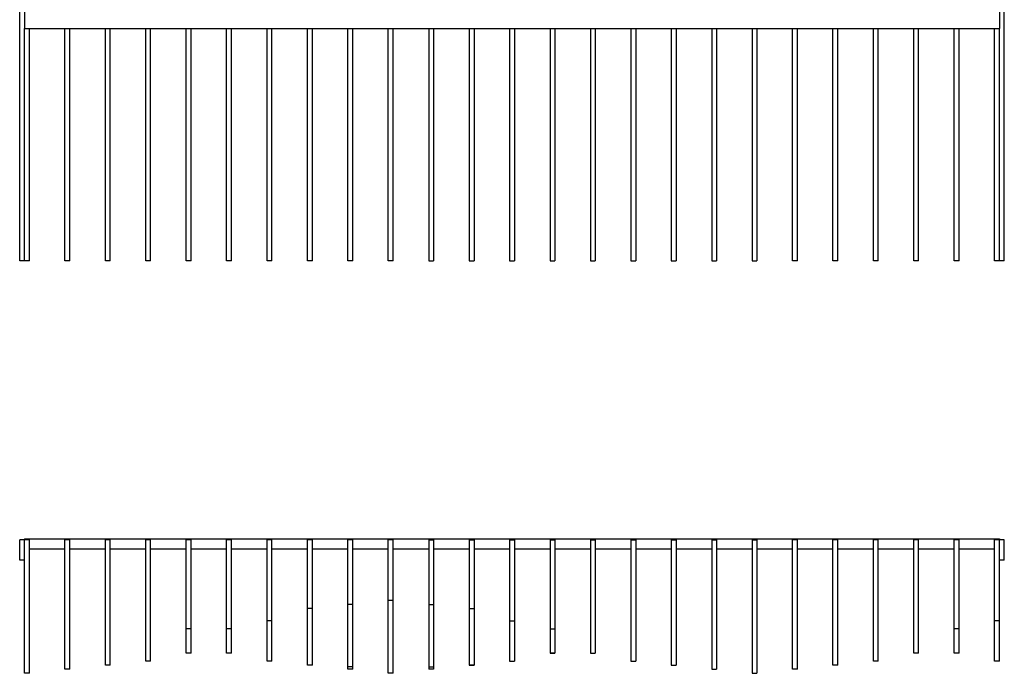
# Model space of a CAD drawing. Header units: centimetres. Extents: x 1837 to 3933, y 103 to 1041.
# Tile 26 of 34: x 3380 to 3624, y 633 to 795. Entities that reach past the tile are written whole.
import ezdxf

# ---------------------------------------------------------------- set-up
doc = ezdxf.new("R2010")
doc.units = ezdxf.units.CM
doc.layers.add('240x240$Visible$Curves$3D', color=7, linetype='Continuous', true_color=0x000000)
doc.layers.add('240x240$Visible$Curves$UNICANAL', color=252, linetype='Continuous', true_color=0x696969)

msp = doc.modelspace()

# ---------------------------------------------------------------- linework, layer by layer
at = {"layer": '240x240$Visible$Curves$3D'}
for points, degree in [([(3380.36, 735.31), (3380.36, 855.31), (3380.36, 975.31)], 2), ([(3623.96, 735.31), (3623.96, 855.31), (3623.96, 975.31)], 2), ([(3381.56, 735.31), (3381.56, 764.05), (3381.56, 792.78)], 2), ([(3382.76, 735.31), (3382.76, 754.47), (3382.76, 773.62), (3382.76, 792.78)], 3), ([(3391.56, 735.31), (3391.56, 754.47), (3391.56, 773.62), (3391.56, 792.78)], 3), ([(3392.76, 735.31), (3392.76, 754.47), (3392.76, 773.62), (3392.76, 792.78)], 3), ([(3401.56, 735.31), (3401.56, 754.47), (3401.56, 773.62), (3401.56, 792.78)], 3), ([(3402.76, 735.31), (3402.76, 754.47), (3402.76, 773.62), (3402.76, 792.78)], 3), ([(3411.56, 735.31), (3411.56, 754.47), (3411.56, 773.62), (3411.56, 792.78)], 3), ([(3412.76, 735.31), (3412.76, 754.47), (3412.76, 773.62), (3412.76, 792.78)], 3), ([(3421.56, 735.31), (3421.56, 754.47), (3421.56, 773.62), (3421.56, 792.78)], 3), ([(3422.76, 735.31), (3422.76, 754.47), (3422.76, 773.62), (3422.76, 792.78)], 3), ([(3431.56, 735.31), (3431.56, 754.47), (3431.56, 773.62), (3431.56, 792.78)], 3), ([(3432.76, 735.31), (3432.76, 754.47), (3432.76, 773.62), (3432.76, 792.78)], 3), ([(3441.56, 735.31), (3441.56, 754.47), (3441.56, 773.62), (3441.56, 792.78)], 3), ([(3442.76, 735.31), (3442.76, 754.47), (3442.76, 773.62), (3442.76, 792.78)], 3), ([(3451.56, 735.31), (3451.56, 754.47), (3451.56, 773.62), (3451.56, 792.78)], 3), ([(3452.76, 735.31), (3452.76, 754.47), (3452.76, 773.62), (3452.76, 792.78)], 3), ([(3461.56, 735.31), (3461.56, 754.47), (3461.56, 773.62), (3461.56, 792.78)], 3), ([(3462.76, 735.31), (3462.76, 754.47), (3462.76, 773.62), (3462.76, 792.78)], 3), ([(3471.56, 735.31), (3471.56, 754.47), (3471.56, 773.62), (3471.56, 792.78)], 3), ([(3472.76, 735.31), (3472.76, 754.47), (3472.76, 773.62), (3472.76, 792.78)], 3), ([(3481.56, 792.78), (3481.56, 773.62), (3481.56, 754.47), (3481.56, 735.31)], 3), ([(3482.76, 792.78), (3482.76, 773.62), (3482.76, 754.47), (3482.76, 735.31)], 3), ([(3491.56, 792.78), (3491.56, 773.62), (3491.56, 754.47), (3491.56, 735.31)], 3), ([(3492.76, 792.78), (3492.76, 773.62), (3492.76, 754.47), (3492.76, 735.31)], 3), ([(3501.56, 792.78), (3501.56, 773.62), (3501.56, 754.47), (3501.56, 735.31)], 3), ([(3502.76, 792.78), (3502.76, 773.62), (3502.76, 754.47), (3502.76, 735.31)], 3), ([(3511.56, 792.78), (3511.56, 773.62), (3511.56, 754.47), (3511.56, 735.31)], 3), ([(3512.76, 792.78), (3512.76, 773.62), (3512.76, 754.47), (3512.76, 735.31)], 3), ([(3521.56, 792.78), (3521.56, 773.62), (3521.56, 754.47), (3521.56, 735.31)], 3), ([(3522.76, 792.78), (3522.76, 773.62), (3522.76, 754.47), (3522.76, 735.31)], 3), ([(3531.56, 792.78), (3531.56, 773.62), (3531.56, 754.47), (3531.56, 735.31)], 3), ([(3532.76, 792.78), (3532.76, 773.62), (3532.76, 754.47), (3532.76, 735.31)], 3), ([(3541.56, 792.78), (3541.56, 773.62), (3541.56, 754.47), (3541.56, 735.31)], 3), ([(3542.76, 792.78), (3542.76, 773.62), (3542.76, 754.47), (3542.76, 735.31)], 3), ([(3551.56, 792.78), (3551.56, 773.62), (3551.56, 754.47), (3551.56, 735.31)], 3), ([(3552.76, 792.78), (3552.76, 773.62), (3552.76, 754.47), (3552.76, 735.31)], 3), ([(3561.56, 792.78), (3561.56, 773.62), (3561.56, 754.47), (3561.56, 735.31)], 3), ([(3562.76, 792.78), (3562.76, 773.62), (3562.76, 754.47), (3562.76, 735.31)], 3), ([(3571.56, 735.31), (3571.56, 754.47), (3571.56, 773.62), (3571.56, 792.78)], 3), ([(3572.76, 735.31), (3572.76, 754.47), (3572.76, 773.62), (3572.76, 792.78)], 3), ([(3581.56, 735.31), (3581.56, 754.47), (3581.56, 773.62), (3581.56, 792.78)], 3), ([(3582.76, 735.31), (3582.76, 754.47), (3582.76, 773.62), (3582.76, 792.78)], 3), ([(3591.56, 735.31), (3591.56, 754.47), (3591.56, 773.62), (3591.56, 792.78)], 3), ([(3592.76, 735.31), (3592.76, 754.47), (3592.76, 773.62), (3592.76, 792.78)], 3), ([(3601.56, 735.31), (3601.56, 754.47), (3601.56, 773.62), (3601.56, 792.78)], 3), ([(3602.76, 735.31), (3602.76, 754.47), (3602.76, 773.62), (3602.76, 792.78)], 3), ([(3611.56, 735.31), (3611.56, 754.47), (3611.56, 773.62), (3611.56, 792.78)], 3), ([(3612.76, 735.31), (3612.76, 754.47), (3612.76, 773.62), (3612.76, 792.78)], 3), ([(3621.56, 735.31), (3621.56, 754.47), (3621.56, 773.62), (3621.56, 792.78)], 3), ([(3622.76, 735.31), (3622.76, 764.05), (3622.76, 792.78)], 2), ([(3381.56, 735.31), (3380.96, 735.31), (3380.36, 735.31)], 2), ([(3382.76, 735.31), (3382.16, 735.31), (3381.56, 735.31)], 2), ([(3392.76, 735.31), (3392.16, 735.31), (3391.56, 735.31)], 2), ([(3402.76, 735.31), (3402.16, 735.31), (3401.56, 735.31)], 2), ([(3412.76, 735.31), (3412.16, 735.31), (3411.56, 735.31)], 2), ([(3422.76, 735.31), (3422.16, 735.31), (3421.56, 735.31)], 2), ([(3432.76, 735.31), (3432.16, 735.31), (3431.56, 735.31)], 2), ([(3442.76, 735.31), (3442.16, 735.31), (3441.56, 735.31)], 2), ([(3452.76, 735.31), (3452.16, 735.31), (3451.56, 735.31)], 2), ([(3462.76, 735.31), (3462.16, 735.31), (3461.56, 735.31)], 2), ([(3472.76, 735.31), (3472.16, 735.31), (3471.56, 735.31)], 2), ([(3481.56, 735.31), (3482.16, 735.31), (3482.76, 735.31)], 2), ([(3491.56, 735.31), (3492.16, 735.31), (3492.76, 735.31)], 2), ([(3501.56, 735.31), (3502.16, 735.31), (3502.76, 735.31)], 2), ([(3511.56, 735.31), (3512.16, 735.31), (3512.76, 735.31)], 2), ([(3521.56, 735.31), (3522.16, 735.31), (3522.76, 735.31)], 2), ([(3531.56, 735.31), (3532.16, 735.31), (3532.76, 735.31)], 2), ([(3541.56, 735.31), (3542.16, 735.31), (3542.76, 735.31)], 2), ([(3551.56, 735.31), (3552.16, 735.31), (3552.76, 735.31)], 2), ([(3561.56, 735.31), (3562.16, 735.31), (3562.76, 735.31)], 2), ([(3572.76, 735.31), (3572.16, 735.31), (3571.56, 735.31)], 2), ([(3582.76, 735.31), (3582.16, 735.31), (3581.56, 735.31)], 2), ([(3592.76, 735.31), (3592.16, 735.31), (3591.56, 735.31)], 2), ([(3602.76, 735.31), (3602.16, 735.31), (3601.56, 735.31)], 2), ([(3612.76, 735.31), (3612.16, 735.31), (3611.56, 735.31)], 2), ([(3622.76, 735.31), (3622.16, 735.31), (3621.56, 735.31)], 2), ([(3623.96, 735.31), (3623.36, 735.31), (3622.76, 735.31)], 2), ([(3380.36, 661.29), (3380.36, 663.79), (3380.36, 666.29)], 2), ([(3381.56, 666.29), (3380.96, 666.29), (3380.36, 666.29)], 2), ([(3381.56, 633.29), (3381.56, 644.29), (3381.56, 655.29), (3381.56, 666.29)], 3), ([(3382.76, 666.29), (3382.16, 666.29), (3381.56, 666.29)], 2), ([(3382.76, 633.29), (3382.76, 644.29), (3382.76, 655.29), (3382.76, 666.29)], 3), ([(3391.56, 634.29), (3391.56, 644.95), (3391.56, 655.62), (3391.56, 666.29)], 3), ([(3392.76, 666.29), (3392.16, 666.29), (3391.56, 666.29)], 2), ([(3392.76, 634.29), (3392.76, 644.95), (3392.76, 655.62), (3392.76, 666.29)], 3), ([(3401.56, 635.29), (3401.56, 645.62), (3401.56, 655.95), (3401.56, 666.29)], 3), ([(3402.76, 666.29), (3402.16, 666.29), (3401.56, 666.29)], 2), ([(3402.76, 635.29), (3402.76, 645.62), (3402.76, 655.95), (3402.76, 666.29)], 3), ([(3411.56, 636.29), (3411.56, 646.29), (3411.56, 656.29), (3411.56, 666.29)], 3), ([(3412.76, 666.29), (3412.16, 666.29), (3411.56, 666.29)], 2), ([(3412.76, 636.29), (3412.76, 646.29), (3412.76, 656.29), (3412.76, 666.29)], 3), ([(3421.56, 638.29), (3421.56, 647.62), (3421.56, 656.95), (3421.56, 666.29)], 3), ([(3422.76, 666.29), (3422.16, 666.29), (3421.56, 666.29)], 2), ([(3422.76, 638.29), (3422.76, 647.62), (3422.76, 656.95), (3422.76, 666.29)], 3), ([(3431.56, 644.29), (3431.56, 651.62), (3431.56, 658.95), (3431.56, 666.29)], 3), ([(3432.76, 666.29), (3432.16, 666.29), (3431.56, 666.29)], 2), ([(3432.76, 644.29), (3432.76, 651.62), (3432.76, 658.95), (3432.76, 666.29)], 3), ([(3441.56, 646.29), (3441.56, 652.95), (3441.56, 659.62), (3441.56, 666.29)], 3), ([(3442.76, 666.29), (3442.16, 666.29), (3441.56, 666.29)], 2), ([(3442.76, 646.29), (3442.76, 652.95), (3442.76, 659.62), (3442.76, 666.29)], 3), ([(3451.56, 649.29), (3451.56, 654.95), (3451.56, 660.62), (3451.56, 666.29)], 3), ([(3452.76, 666.29), (3452.16, 666.29), (3451.56, 666.29)], 2), ([(3452.76, 649.29), (3452.76, 654.95), (3452.76, 660.62), (3452.76, 666.29)], 3), ([(3461.56, 650.29), (3461.56, 655.62), (3461.56, 660.95), (3461.56, 666.29)], 3), ([(3462.76, 666.29), (3462.16, 666.29), (3461.56, 666.29)], 2), ([(3462.76, 650.29), (3462.76, 655.62), (3462.76, 660.95), (3462.76, 666.29)], 3), ([(3471.56, 651.29), (3471.56, 656.29), (3471.56, 661.29), (3471.56, 666.29)], 3), ([(3472.76, 666.29), (3472.16, 666.29), (3471.56, 666.29)], 2), ([(3472.76, 651.29), (3472.76, 656.29), (3472.76, 661.29), (3472.76, 666.29)], 3), ([(3481.56, 666.29), (3481.56, 660.95), (3481.56, 655.62), (3481.56, 650.29)], 3), ([(3481.56, 666.29), (3482.16, 666.29), (3482.76, 666.29)], 2), ([(3482.76, 666.29), (3482.76, 660.95), (3482.76, 655.62), (3482.76, 650.29)], 3), ([(3491.56, 666.29), (3491.56, 660.62), (3491.56, 654.95), (3491.56, 649.29)], 3), ([(3491.56, 666.29), (3492.16, 666.29), (3492.76, 666.29)], 2), ([(3492.76, 666.29), (3492.76, 660.62), (3492.76, 654.95), (3492.76, 649.29)], 3), ([(3501.56, 666.29), (3501.56, 659.62), (3501.56, 652.95), (3501.56, 646.29)], 3), ([(3501.56, 666.29), (3502.16, 666.29), (3502.76, 666.29)], 2), ([(3502.76, 666.29), (3502.76, 659.62), (3502.76, 652.95), (3502.76, 646.29)], 3), ([(3511.56, 666.29), (3511.56, 658.95), (3511.56, 651.62), (3511.56, 644.29)], 3), ([(3511.56, 666.29), (3512.16, 666.29), (3512.76, 666.29)], 2), ([(3512.76, 666.29), (3512.76, 658.95), (3512.76, 651.62), (3512.76, 644.29)], 3), ([(3521.56, 666.29), (3521.56, 656.95), (3521.56, 647.62), (3521.56, 638.29)], 3), ([(3521.56, 666.29), (3522.16, 666.29), (3522.76, 666.29)], 2), ([(3522.76, 666.29), (3522.76, 656.95), (3522.76, 647.62), (3522.76, 638.29)], 3), ([(3531.56, 666.29), (3531.56, 656.29), (3531.56, 646.29), (3531.56, 636.29)], 3), ([(3531.56, 666.29), (3532.16, 666.29), (3532.76, 666.29)], 2), ([(3532.76, 666.29), (3532.76, 656.29), (3532.76, 646.29), (3532.76, 636.29)], 3), ([(3541.56, 666.29), (3541.56, 655.95), (3541.56, 645.62), (3541.56, 635.29)], 3), ([(3541.56, 666.29), (3542.16, 666.29), (3542.76, 666.29)], 2), ([(3542.76, 666.29), (3542.76, 655.95), (3542.76, 645.62), (3542.76, 635.29)], 3), ([(3551.56, 666.29), (3551.56, 655.62), (3551.56, 644.95), (3551.56, 634.29)], 3), ([(3551.56, 666.29), (3552.16, 666.29), (3552.76, 666.29)], 2), ([(3552.76, 666.29), (3552.76, 655.62), (3552.76, 644.95), (3552.76, 634.29)], 3), ([(3561.56, 666.29), (3561.56, 655.29), (3561.56, 644.29), (3561.56, 633.29)], 3), ([(3561.56, 666.29), (3562.16, 666.29), (3562.76, 666.29)], 2), ([(3562.76, 666.29), (3562.76, 655.29), (3562.76, 644.29), (3562.76, 633.29)], 3), ([(3571.56, 634.29), (3571.56, 644.95), (3571.56, 655.62), (3571.56, 666.29)], 3), ([(3572.76, 666.29), (3572.16, 666.29), (3571.56, 666.29)], 2), ([(3572.76, 634.29), (3572.76, 644.95), (3572.76, 655.62), (3572.76, 666.29)], 3), ([(3581.56, 635.29), (3581.56, 645.62), (3581.56, 655.95), (3581.56, 666.29)], 3), ([(3582.76, 666.29), (3582.16, 666.29), (3581.56, 666.29)], 2), ([(3582.76, 635.29), (3582.76, 645.62), (3582.76, 655.95), (3582.76, 666.29)], 3), ([(3591.56, 636.29), (3591.56, 646.29), (3591.56, 656.29), (3591.56, 666.29)], 3), ([(3592.76, 666.29), (3592.16, 666.29), (3591.56, 666.29)], 2), ([(3592.76, 636.29), (3592.76, 646.29), (3592.76, 656.29), (3592.76, 666.29)], 3), ([(3601.56, 638.29), (3601.56, 647.62), (3601.56, 656.95), (3601.56, 666.29)], 3), ([(3602.76, 666.29), (3602.16, 666.29), (3601.56, 666.29)], 2), ([(3602.76, 638.29), (3602.76, 647.62), (3602.76, 656.95), (3602.76, 666.29)], 3), ([(3611.56, 644.29), (3611.56, 651.62), (3611.56, 658.95), (3611.56, 666.29)], 3), ([(3612.76, 666.29), (3612.16, 666.29), (3611.56, 666.29)], 2), ([(3612.76, 644.29), (3612.76, 651.62), (3612.76, 658.95), (3612.76, 666.29)], 3), ([(3621.56, 646.29), (3621.56, 652.95), (3621.56, 659.62), (3621.56, 666.29)], 3), ([(3622.76, 666.29), (3622.16, 666.29), (3621.56, 666.29)], 2), ([(3622.76, 661.29), (3622.76, 663.79), (3622.76, 666.29)], 2), ([(3623.96, 666.29), (3623.36, 666.29), (3622.76, 666.29)], 2), ([(3623.96, 661.29), (3623.96, 663.79), (3623.96, 666.29)], 2), ([(3381.56, 661.29), (3380.96, 661.29), (3380.36, 661.29)], 2), ([(3623.96, 661.29), (3623.36, 661.29), (3622.76, 661.29)], 2), ([(3622.76, 646.29), (3622.76, 651.29), (3622.76, 656.29), (3622.76, 661.29)], 3), ([(3472.76, 651.29), (3472.16, 651.29), (3471.56, 651.29)], 2), ([(3451.56, 648.22), (3451.56, 648.49), (3451.56, 648.99), (3451.56, 649.29)], 3), ([(3452.76, 649.29), (3452.16, 649.29), (3451.56, 649.29)], 2), ([(3452.76, 648.22), (3452.76, 648.49), (3452.76, 648.99), (3452.76, 649.29)], 3), ([(3461.56, 649.2), (3461.56, 649.48), (3461.56, 650), (3461.56, 650.29)], 3), ([(3462.76, 650.29), (3462.16, 650.29), (3461.56, 650.29)], 2), ([(3462.76, 649.2), (3462.76, 649.48), (3462.76, 650), (3462.76, 650.29)], 3), ([(3481.56, 650.29), (3482.16, 650.29), (3482.76, 650.29)], 2), ([(3481.56, 650.29), (3481.56, 650), (3481.56, 649.48), (3481.56, 649.2)], 3), ([(3482.76, 650.29), (3482.76, 650), (3482.76, 649.48), (3482.76, 649.2)], 3), ([(3491.56, 649.29), (3492.16, 649.29), (3492.76, 649.29)], 2), ([(3491.56, 649.29), (3491.56, 648.99), (3491.56, 648.49), (3491.56, 648.22)], 3), ([(3492.76, 649.29), (3492.76, 648.99), (3492.76, 648.49), (3492.76, 648.22)], 3), ([(3441.56, 645.58), (3441.56, 645.74), (3441.56, 646.06), (3441.56, 646.29)], 3), ([(3442.76, 646.29), (3442.16, 646.29), (3441.56, 646.29)], 2), ([(3442.76, 645.58), (3442.76, 645.74), (3442.76, 646.06), (3442.76, 646.29)], 3), ([(3501.56, 646.29), (3501.56, 646.06), (3501.56, 645.74), (3501.56, 645.58)], 3), ([(3501.56, 646.29), (3502.16, 646.29), (3502.76, 646.29)], 2), ([(3502.76, 646.29), (3502.76, 646.06), (3502.76, 645.74), (3502.76, 645.58)], 3), ([(3621.56, 645.58), (3621.56, 645.74), (3621.56, 646.06), (3621.56, 646.29)], 3), ([(3622.76, 646.29), (3622.16, 646.29), (3621.56, 646.29)], 2), ([(3622.76, 645.58), (3622.76, 645.74), (3622.76, 646.06), (3622.76, 646.29)], 3), ([(3422.76, 644.29), (3422.16, 644.29), (3421.56, 644.29)], 2), ([(3431.56, 638.25), (3431.56, 638.25), (3431.56, 642.36), (3431.56, 644.29)], 3), ([(3432.76, 644.29), (3432.16, 644.29), (3431.56, 644.29)], 2), ([(3432.76, 638.25), (3432.76, 638.25), (3432.76, 642.36), (3432.76, 644.29)], 3), ([(3511.56, 644.29), (3511.56, 642.36), (3511.56, 638.25), (3511.56, 638.25)], 3), ([(3511.56, 644.29), (3512.16, 644.29), (3512.76, 644.29)], 2), ([(3512.76, 644.29), (3512.76, 642.36), (3512.76, 638.25), (3512.76, 638.25)], 3), ([(3611.56, 638.25), (3611.56, 638.25), (3611.56, 642.36), (3611.56, 644.29)], 3), ([(3612.76, 644.29), (3612.16, 644.29), (3611.56, 644.29)], 2), ([(3612.76, 638.25), (3612.76, 638.25), (3612.76, 642.36), (3612.76, 644.29)], 3), ([(3421.56, 638.25), (3421.56, 638.25), (3421.56, 638.26), (3421.56, 638.29)], 3), ([(3422.76, 638.29), (3422.16, 638.29), (3421.56, 638.29)], 2), ([(3422.76, 638.25), (3422.16, 638.25), (3421.56, 638.25)], 2), ([(3422.76, 638.25), (3422.76, 638.25), (3422.76, 638.26), (3422.76, 638.29)], 3), ([(3432.76, 638.29), (3432.16, 638.29), (3431.56, 638.29)], 2), ([(3432.76, 638.25), (3432.16, 638.25), (3431.56, 638.25)], 2), ([(3511.56, 638.29), (3512.16, 638.29), (3512.76, 638.29)], 2), ([(3512.76, 638.25), (3512.16, 638.25), (3511.56, 638.25)], 2), ([(3521.56, 638.29), (3522.16, 638.29), (3522.76, 638.29)], 2), ([(3601.56, 638.25), (3601.56, 638.25), (3601.56, 638.26), (3601.56, 638.29)], 3), ([(3602.76, 638.29), (3602.16, 638.29), (3601.56, 638.29)], 2), ([(3602.76, 638.25), (3602.16, 638.25), (3601.56, 638.25)], 2), ([(3602.76, 638.25), (3602.76, 638.25), (3602.76, 638.26), (3602.76, 638.29)], 3), ([(3612.76, 638.29), (3612.16, 638.29), (3611.56, 638.29)], 2), ([(3612.76, 638.25), (3612.16, 638.25), (3611.56, 638.25)], 2), ([(3412.76, 636.29), (3412.16, 636.29), (3411.56, 636.29)], 2), ([(3441.56, 636.29), (3441.56, 636.77), (3441.56, 637.39), (3441.56, 637.56)], 3), ([(3442.76, 636.29), (3442.16, 636.29), (3441.56, 636.29)], 2), ([(3442.76, 636.29), (3442.76, 636.77), (3442.76, 637.39), (3442.76, 637.56)], 3), ([(3451.56, 635.27), (3451.56, 635.27), (3451.56, 636.06), (3451.56, 636.26)], 3), ([(3452.76, 635.27), (3452.76, 635.27), (3452.76, 636.06), (3452.76, 636.26)], 3), ([(3461.56, 634.88), (3461.56, 635.04), (3461.56, 635.56), (3461.56, 636.2)], 3), ([(3462.76, 634.88), (3462.76, 635.04), (3462.76, 635.56), (3462.76, 636.2)], 3), ([(3481.56, 636.2), (3481.56, 635.56), (3481.56, 635.04), (3481.56, 634.88)], 3), ([(3482.76, 636.2), (3482.76, 635.56), (3482.76, 635.04), (3482.76, 634.88)], 3), ([(3491.56, 636.26), (3491.56, 636.06), (3491.56, 635.27), (3491.56, 635.27)], 3), ([(3492.76, 636.26), (3492.76, 636.06), (3492.76, 635.27), (3492.76, 635.27)], 3), ([(3501.56, 637.56), (3501.56, 637.39), (3501.56, 636.77), (3501.56, 636.29)], 3), ([(3501.56, 636.29), (3502.16, 636.29), (3502.76, 636.29)], 2), ([(3502.76, 637.56), (3502.76, 637.39), (3502.76, 636.77), (3502.76, 636.29)], 3), ([(3531.56, 636.29), (3532.16, 636.29), (3532.76, 636.29)], 2), ([(3592.76, 636.29), (3592.16, 636.29), (3591.56, 636.29)], 2), ([(3621.56, 636.29), (3621.56, 636.77), (3621.56, 637.39), (3621.56, 637.56)], 3), ([(3622.76, 636.29), (3622.16, 636.29), (3621.56, 636.29)], 2), ([(3622.76, 636.29), (3622.76, 636.77), (3622.76, 637.39), (3622.76, 637.56)], 3), ([(3392.76, 634.29), (3392.16, 634.29), (3391.56, 634.29)], 2), ([(3392.76, 634.28), (3392.16, 634.28), (3391.56, 634.28)], 2), ([(3392.76, 634.28), (3392.76, 634.28), (3392.76, 634.29), (3392.76, 634.29)], 3), ([(3401.56, 635.27), (3401.56, 635.27), (3401.56, 635.28), (3401.56, 635.29)], 3), ([(3402.76, 635.29), (3402.16, 635.29), (3401.56, 635.29)], 2), ([(3402.76, 635.27), (3402.16, 635.27), (3401.56, 635.27)], 2), ([(3402.76, 635.27), (3402.76, 635.27), (3402.76, 635.28), (3402.76, 635.29)], 3), ([(3452.76, 635.29), (3452.16, 635.29), (3451.56, 635.29)], 2), ([(3452.76, 635.27), (3452.16, 635.27), (3451.56, 635.27)], 2), ([(3461.56, 634.28), (3461.56, 634.28), (3461.56, 634.68), (3461.56, 634.88)], 3), ([(3462.76, 634.88), (3462.16, 634.88), (3461.56, 634.88)], 2), ([(3462.76, 634.28), (3462.16, 634.28), (3461.56, 634.28)], 2), ([(3462.76, 634.28), (3462.76, 634.28), (3462.76, 634.68), (3462.76, 634.88)], 3), ([(3471.56, 633.43), (3471.56, 633.59), (3471.56, 633.92), (3471.56, 634.11)], 3), ([(3471.56, 633.29), (3471.56, 633.34), (3471.56, 633.38), (3471.56, 633.43)], 3), ([(3472.76, 633.43), (3472.76, 633.59), (3472.76, 633.92), (3472.76, 634.11)], 3), ([(3472.76, 633.29), (3472.76, 633.34), (3472.76, 633.38), (3472.76, 633.43)], 3), ([(3481.56, 634.88), (3482.16, 634.88), (3482.76, 634.88)], 2), ([(3481.56, 634.88), (3481.56, 634.68), (3481.56, 634.28), (3481.56, 634.28)], 3), ([(3482.76, 634.28), (3482.16, 634.28), (3481.56, 634.28)], 2), ([(3482.76, 634.88), (3482.76, 634.68), (3482.76, 634.28), (3482.76, 634.28)], 3), ([(3491.56, 635.29), (3492.16, 635.29), (3492.76, 635.29)], 2), ([(3492.76, 635.27), (3492.16, 635.27), (3491.56, 635.27)], 2), ([(3541.56, 635.29), (3542.16, 635.29), (3542.76, 635.29)], 2), ([(3551.56, 634.29), (3552.16, 634.29), (3552.76, 634.29)], 2), ([(3571.56, 634.28), (3571.56, 634.28), (3571.56, 634.29), (3571.56, 634.29)], 3), ([(3572.76, 634.29), (3572.16, 634.29), (3571.56, 634.29)], 2), ([(3572.76, 634.28), (3572.16, 634.28), (3571.56, 634.28)], 2), ([(3572.76, 634.28), (3572.76, 634.28), (3572.76, 634.29), (3572.76, 634.29)], 3), ([(3581.56, 635.27), (3581.56, 635.27), (3581.56, 635.28), (3581.56, 635.29)], 3), ([(3582.76, 635.29), (3582.16, 635.29), (3581.56, 635.29)], 2), ([(3582.76, 635.27), (3582.16, 635.27), (3581.56, 635.27)], 2), ([(3582.76, 635.27), (3582.76, 635.27), (3582.76, 635.28), (3582.76, 635.29)], 3), ([(3382.76, 633.29), (3382.16, 633.29), (3381.56, 633.29)], 2), ([(3472.76, 633.29), (3472.16, 633.29), (3471.56, 633.29)], 2), ([(3561.56, 633.29), (3562.16, 633.29), (3562.76, 633.29)], 2)]:
    msp.add_open_spline(points, degree=degree, dxfattribs=at)
for points, knots in [([(3471.56, 634.11), (3471.56, 634.26), (3471.56, 634.76), (3471.56, 635.43), (3471.56, 636.11), (3471.56, 636.96), (3471.56, 637.97), (3471.56, 639), (3471.56, 640.18), (3471.56, 641.43), (3471.56, 642.68), (3471.56, 644), (3471.56, 645.21), (3471.56, 646.42), (3471.56, 647.51), (3471.56, 648.41), (3471.56, 649.3), (3471.56, 650), (3471.56, 650.48), (3471.56, 650.95), (3471.56, 651.19), (3471.56, 651.29)], [850.911196, 850.911196, 850.911196, 850.911196, 857.986206, 857.986206, 857.986206, 865.099519, 865.099519, 865.099519, 872.310369, 872.310369, 872.310369, 879.560072, 879.560072, 879.560072, 886.735804, 886.735804, 886.735804, 893.845632, 893.845632, 893.845632, 901.069814, 901.069814, 901.069814, 901.069814]), ([(3472.76, 634.11), (3472.76, 634.26), (3472.76, 634.76), (3472.76, 635.43), (3472.76, 636.11), (3472.76, 636.96), (3472.76, 637.97), (3472.76, 639), (3472.76, 640.18), (3472.76, 641.43), (3472.76, 642.68), (3472.76, 644), (3472.76, 645.21), (3472.76, 646.42), (3472.76, 647.51), (3472.76, 648.41), (3472.76, 649.3), (3472.76, 650), (3472.76, 650.48), (3472.76, 650.95), (3472.76, 651.19), (3472.76, 651.29)], [850.911196, 850.911196, 850.911196, 850.911196, 857.986206, 857.986206, 857.986206, 865.099519, 865.099519, 865.099519, 872.310369, 872.310369, 872.310369, 879.560072, 879.560072, 879.560072, 886.735804, 886.735804, 886.735804, 893.845632, 893.845632, 893.845632, 901.069814, 901.069814, 901.069814, 901.069814]), ([(3451.56, 636.26), (3451.56, 636.42), (3451.56, 636.9), (3451.56, 637.46), (3451.56, 638.04), (3451.56, 638.71), (3451.56, 639.46), (3451.56, 640.21), (3451.56, 641.03), (3451.56, 641.88), (3451.56, 642.74), (3451.56, 643.61), (3451.56, 644.45), (3451.56, 645.27), (3451.56, 646.06), (3451.56, 646.75), (3451.56, 647.42), (3451.56, 648.02), (3451.56, 648.22)], [744.533061, 744.533061, 744.533061, 744.533061, 751.433508, 751.433508, 751.433508, 758.453706, 758.453706, 758.453706, 765.528307, 765.528307, 765.528307, 772.613996, 772.613996, 772.613996, 779.656363, 779.656363, 779.656363, 786.574656, 786.574656, 786.574656, 786.574656]), ([(3452.76, 636.26), (3452.76, 636.42), (3452.76, 636.9), (3452.76, 637.46), (3452.76, 638.04), (3452.76, 638.71), (3452.76, 639.46), (3452.76, 640.21), (3452.76, 641.03), (3452.76, 641.88), (3452.76, 642.74), (3452.76, 643.61), (3452.76, 644.45), (3452.76, 645.27), (3452.76, 646.06), (3452.76, 646.75), (3452.76, 647.42), (3452.76, 648.02), (3452.76, 648.22)], [744.533061, 744.533061, 744.533061, 744.533061, 751.433508, 751.433508, 751.433508, 758.453706, 758.453706, 758.453706, 765.528307, 765.528307, 765.528307, 772.613996, 772.613996, 772.613996, 779.656363, 779.656363, 779.656363, 786.574656, 786.574656, 786.574656, 786.574656]), ([(3461.56, 636.2), (3461.56, 636.85), (3461.56, 637.21), (3461.56, 638.13), (3461.56, 639.06), (3461.56, 640.11), (3461.56, 641.21), (3461.56, 642.32), (3461.56, 643.48), (3461.56, 644.56), (3461.56, 645.63), (3461.56, 646.62), (3461.56, 647.46), (3461.56, 648.29), (3461.56, 648.98), (3461.56, 649.2)], [749.325237, 749.325237, 749.325237, 749.325237, 756.398676, 756.398676, 756.398676, 763.539487, 763.539487, 763.539487, 770.707231, 770.707231, 770.707231, 777.827788, 777.827788, 777.827788, 784.854997, 784.854997, 784.854997, 784.854997]), ([(3462.76, 636.2), (3462.76, 636.85), (3462.76, 637.21), (3462.76, 638.13), (3462.76, 639.06), (3462.76, 640.11), (3462.76, 641.21), (3462.76, 642.32), (3462.76, 643.48), (3462.76, 644.56), (3462.76, 645.63), (3462.76, 646.62), (3462.76, 647.46), (3462.76, 648.29), (3462.76, 648.98), (3462.76, 649.2)], [749.325237, 749.325237, 749.325237, 749.325237, 756.398676, 756.398676, 756.398676, 763.539487, 763.539487, 763.539487, 770.707231, 770.707231, 770.707231, 777.827788, 777.827788, 777.827788, 784.854997, 784.854997, 784.854997, 784.854997]), ([(3481.56, 649.2), (3481.56, 648.98), (3481.56, 648.29), (3481.56, 647.46), (3481.56, 646.62), (3481.56, 645.63), (3481.56, 644.56), (3481.56, 643.48), (3481.56, 642.32), (3481.56, 641.21), (3481.56, 640.11), (3481.56, 639.06), (3481.56, 638.13), (3481.56, 637.21), (3481.56, 636.85), (3481.56, 636.2)], [372.621215, 372.621215, 372.621215, 372.621215, 379.648423, 379.648423, 379.648423, 386.76898, 386.76898, 386.76898, 393.936725, 393.936725, 393.936725, 401.077535, 401.077535, 401.077535, 408.150975, 408.150975, 408.150975, 408.150975]), ([(3482.76, 649.2), (3482.76, 648.98), (3482.76, 648.29), (3482.76, 647.46), (3482.76, 646.62), (3482.76, 645.63), (3482.76, 644.56), (3482.76, 643.48), (3482.76, 642.32), (3482.76, 641.21), (3482.76, 640.11), (3482.76, 639.06), (3482.76, 638.13), (3482.76, 637.21), (3482.76, 636.85), (3482.76, 636.2)], [372.621215, 372.621215, 372.621215, 372.621215, 379.648423, 379.648423, 379.648423, 386.76898, 386.76898, 386.76898, 393.936725, 393.936725, 393.936725, 401.077535, 401.077535, 401.077535, 408.150975, 408.150975, 408.150975, 408.150975]), ([(3491.56, 648.22), (3491.56, 648.02), (3491.56, 647.42), (3491.56, 646.75), (3491.56, 646.06), (3491.56, 645.27), (3491.56, 644.45), (3491.56, 643.61), (3491.56, 642.74), (3491.56, 641.88), (3491.56, 641.03), (3491.56, 640.21), (3491.56, 639.46), (3491.56, 638.71), (3491.56, 638.04), (3491.56, 637.46), (3491.56, 636.9), (3491.56, 636.42), (3491.56, 636.26)], [373.057171, 373.057171, 373.057171, 373.057171, 379.975465, 379.975465, 379.975465, 387.017832, 387.017832, 387.017832, 394.103521, 394.103521, 394.103521, 401.178122, 401.178122, 401.178122, 408.198319, 408.198319, 408.198319, 415.098767, 415.098767, 415.098767, 415.098767]), ([(3492.76, 648.22), (3492.76, 648.02), (3492.76, 647.42), (3492.76, 646.75), (3492.76, 646.06), (3492.76, 645.27), (3492.76, 644.45), (3492.76, 643.61), (3492.76, 642.74), (3492.76, 641.88), (3492.76, 641.03), (3492.76, 640.21), (3492.76, 639.46), (3492.76, 638.71), (3492.76, 638.04), (3492.76, 637.46), (3492.76, 636.9), (3492.76, 636.42), (3492.76, 636.26)], [373.057171, 373.057171, 373.057171, 373.057171, 379.975465, 379.975465, 379.975465, 387.017832, 387.017832, 387.017832, 394.103521, 394.103521, 394.103521, 401.178122, 401.178122, 401.178122, 408.198319, 408.198319, 408.198319, 415.098767, 415.098767, 415.098767, 415.098767]), ([(3441.56, 637.56), (3441.56, 637.69), (3441.56, 638.06), (3441.56, 638.48), (3441.56, 638.91), (3441.56, 639.38), (3441.56, 639.88), (3441.56, 640.38), (3441.56, 640.92), (3441.56, 641.46), (3441.56, 642.01), (3441.56, 642.56), (3441.56, 643.08), (3441.56, 643.61), (3441.56, 644.11), (3441.56, 644.56), (3441.56, 645.01), (3441.56, 645.42), (3441.56, 645.58)], [364.216108, 364.216108, 364.216108, 364.216108, 371.041697, 371.041697, 371.041697, 377.991905, 377.991905, 377.991905, 385.000177, 385.000177, 385.000177, 392.010314, 392.010314, 392.010314, 398.964555, 398.964555, 398.964555, 405.79383, 405.79383, 405.79383, 405.79383]), ([(3442.76, 637.56), (3442.76, 637.69), (3442.76, 638.06), (3442.76, 638.48), (3442.76, 638.91), (3442.76, 639.38), (3442.76, 639.88), (3442.76, 640.38), (3442.76, 640.92), (3442.76, 641.46), (3442.76, 642.01), (3442.76, 642.56), (3442.76, 643.08), (3442.76, 643.61), (3442.76, 644.11), (3442.76, 644.56), (3442.76, 645.01), (3442.76, 645.42), (3442.76, 645.58)], [364.216108, 364.216108, 364.216108, 364.216108, 371.041697, 371.041697, 371.041697, 377.991905, 377.991905, 377.991905, 385.000177, 385.000177, 385.000177, 392.010314, 392.010314, 392.010314, 398.964555, 398.964555, 398.964555, 405.79383, 405.79383, 405.79383, 405.79383]), ([(3501.56, 645.58), (3501.56, 645.42), (3501.56, 645.01), (3501.56, 644.56), (3501.56, 644.11), (3501.56, 643.61), (3501.56, 643.08), (3501.56, 642.56), (3501.56, 642.01), (3501.56, 641.46), (3501.56, 640.92), (3501.56, 640.38), (3501.56, 639.88), (3501.56, 639.38), (3501.56, 638.91), (3501.56, 638.48), (3501.56, 638.06), (3501.56, 637.69), (3501.56, 637.56)], [621.323289, 621.323289, 621.323289, 621.323289, 628.152564, 628.152564, 628.152564, 635.106804, 635.106804, 635.106804, 642.116941, 642.116941, 642.116941, 649.125213, 649.125213, 649.125213, 656.075422, 656.075422, 656.075422, 662.901011, 662.901011, 662.901011, 662.901011]), ([(3502.76, 645.58), (3502.76, 645.42), (3502.76, 645.01), (3502.76, 644.56), (3502.76, 644.11), (3502.76, 643.61), (3502.76, 643.08), (3502.76, 642.56), (3502.76, 642.01), (3502.76, 641.46), (3502.76, 640.92), (3502.76, 640.38), (3502.76, 639.88), (3502.76, 639.38), (3502.76, 638.91), (3502.76, 638.48), (3502.76, 638.06), (3502.76, 637.69), (3502.76, 637.56)], [621.323289, 621.323289, 621.323289, 621.323289, 628.152564, 628.152564, 628.152564, 635.106804, 635.106804, 635.106804, 642.116941, 642.116941, 642.116941, 649.125213, 649.125213, 649.125213, 656.075422, 656.075422, 656.075422, 662.901011, 662.901011, 662.901011, 662.901011]), ([(3621.56, 637.56), (3621.56, 637.69), (3621.56, 638.06), (3621.56, 638.48), (3621.56, 638.91), (3621.56, 639.38), (3621.56, 639.88), (3621.56, 640.38), (3621.56, 640.92), (3621.56, 641.46), (3621.56, 642.01), (3621.56, 642.56), (3621.56, 643.08), (3621.56, 643.61), (3621.56, 644.11), (3621.56, 644.56), (3621.56, 645.01), (3621.56, 645.42), (3621.56, 645.58)], [364.216108, 364.216108, 364.216108, 364.216108, 371.041697, 371.041697, 371.041697, 377.991905, 377.991905, 377.991905, 385.000177, 385.000177, 385.000177, 392.010314, 392.010314, 392.010314, 398.964555, 398.964555, 398.964555, 405.79383, 405.79383, 405.79383, 405.79383]), ([(3622.76, 637.56), (3622.76, 637.69), (3622.76, 638.06), (3622.76, 638.48), (3622.76, 638.91), (3622.76, 639.38), (3622.76, 639.88), (3622.76, 640.38), (3622.76, 640.92), (3622.76, 641.46), (3622.76, 642.01), (3622.76, 642.56), (3622.76, 643.08), (3622.76, 643.61), (3622.76, 644.11), (3622.76, 644.56), (3622.76, 645.01), (3622.76, 645.42), (3622.76, 645.58)], [364.216108, 364.216108, 364.216108, 364.216108, 371.041697, 371.041697, 371.041697, 377.991905, 377.991905, 377.991905, 385.000177, 385.000177, 385.000177, 392.010314, 392.010314, 392.010314, 398.964555, 398.964555, 398.964555, 405.79383, 405.79383, 405.79383, 405.79383])]:
    msp.add_open_spline(points, degree=3, knots=knots, dxfattribs=at)
at = {"layer": '240x240$Visible$Curves$UNICANAL'}
for points in [[(3381.56, 797.19), (3381.56, 794.99), (3381.56, 792.78)], [(3622.76, 797.19), (3622.76, 794.99), (3622.76, 792.78)], [(3381.56, 792.78), (3502.16, 792.78), (3622.76, 792.78)], [(3381.56, 666.59), (3381.56, 666.44), (3381.56, 666.29)], [(3381.56, 666.59), (3502.16, 666.59), (3622.76, 666.59)], [(3622.76, 666.59), (3622.76, 666.44), (3622.76, 666.29)], [(3382.76, 664.09), (3387.16, 664.09), (3391.56, 664.09)], [(3392.76, 664.09), (3397.16, 664.09), (3401.56, 664.09)], [(3402.76, 664.09), (3407.16, 664.09), (3411.56, 664.09)], [(3412.76, 664.09), (3417.16, 664.09), (3421.56, 664.09)], [(3422.76, 664.09), (3427.16, 664.09), (3431.56, 664.09)], [(3432.76, 664.09), (3437.16, 664.09), (3441.56, 664.09)], [(3442.76, 664.09), (3447.16, 664.09), (3451.56, 664.09)], [(3452.76, 664.09), (3457.16, 664.09), (3461.56, 664.09)], [(3462.76, 664.09), (3467.16, 664.09), (3471.56, 664.09)], [(3472.76, 664.09), (3477.16, 664.09), (3481.56, 664.09)], [(3482.76, 664.09), (3487.16, 664.09), (3491.56, 664.09)], [(3492.76, 664.09), (3497.16, 664.09), (3501.56, 664.09)], [(3502.76, 664.09), (3507.16, 664.09), (3511.56, 664.09)], [(3512.76, 664.09), (3517.16, 664.09), (3521.56, 664.09)], [(3522.76, 664.09), (3527.16, 664.09), (3531.56, 664.09)], [(3532.76, 664.09), (3537.16, 664.09), (3541.56, 664.09)], [(3542.76, 664.09), (3547.16, 664.09), (3551.56, 664.09)], [(3552.76, 664.09), (3557.16, 664.09), (3561.56, 664.09)], [(3562.76, 664.09), (3567.16, 664.09), (3571.56, 664.09)], [(3572.76, 664.09), (3577.16, 664.09), (3581.56, 664.09)], [(3582.76, 664.09), (3587.16, 664.09), (3591.56, 664.09)], [(3592.76, 664.09), (3597.16, 664.09), (3601.56, 664.09)], [(3602.76, 664.09), (3607.16, 664.09), (3611.56, 664.09)], [(3612.76, 664.09), (3617.16, 664.09), (3621.56, 664.09)]]:
    msp.add_open_spline(points, degree=2, dxfattribs=at)

doc.saveas('drawing.dxf')
